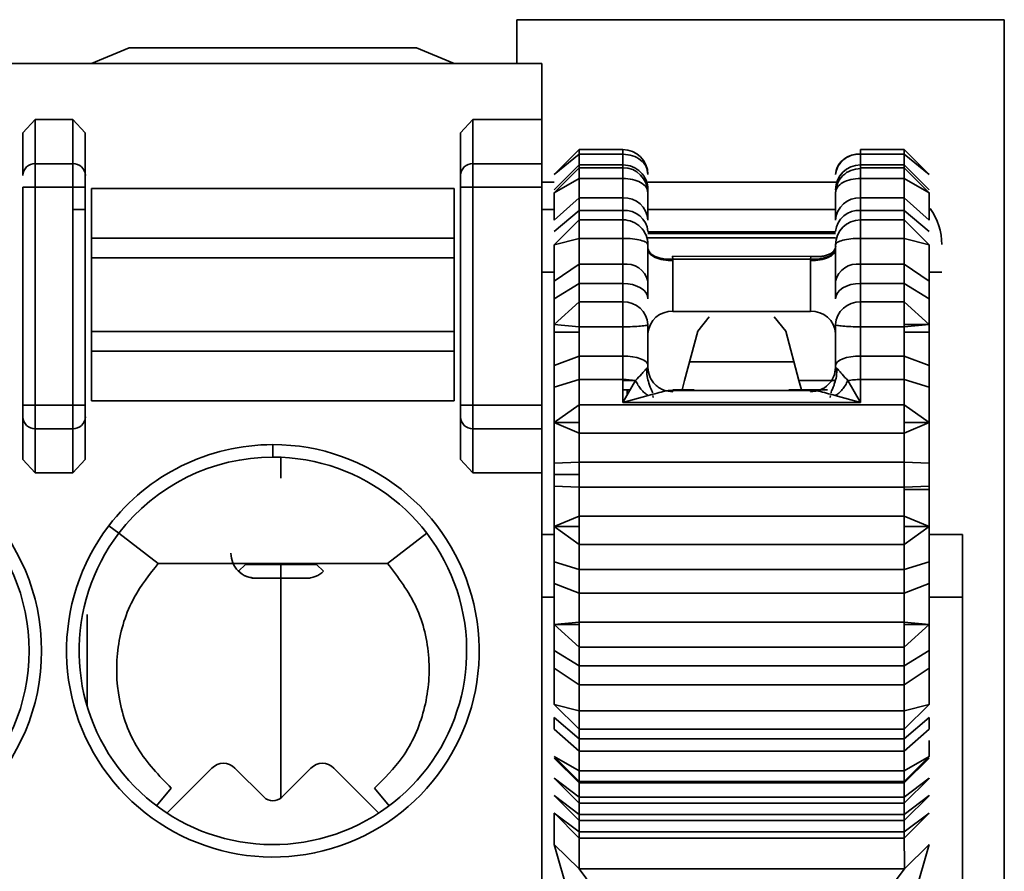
# Model space of a CAD drawing. Header units: millimetres. Extents: x 0 to 420, y 0 to 297.
# Tile 37 of 110: x 160.44 to 164.38, y 229.67 to 233.08. Entities that reach past the tile are written whole.
import ezdxf

# ---------------------------------------------------------------- set-up
doc = ezdxf.new("R2010")
doc.units = ezdxf.units.MM

msp = doc.modelspace()

# ---------------------------------------------------------------- linework, layer by layer
at = {"color": 7, "linetype": 'Continuous', "lineweight": 35}
for p, q in [((164.3786, 233.0764), (162.4286, 233.0764)), ((162.4286, 233.0764), (162.4286, 232.9014)), ((164.3786, 226.6264), (164.3786, 233.0764)), ((160.7286, 232.9014), (160.8786, 232.9639)), ((160.8786, 232.9639), (162.0286, 232.9639)), ((162.0286, 232.9639), (162.1786, 232.9014)), ((143.0714, 232.9014), (162.5286, 232.9014)), ((162.5286, 232.9014), (162.5286, 232.6766)), ((160.4536, 232.6233), (160.5036, 232.6766)), ((160.5036, 232.6766), (160.6536, 232.6766)), ((160.5036, 232.6766), (160.5036, 232.5003)), ((160.6536, 232.5003), (160.6536, 232.6766)), ((160.6536, 232.6766), (160.7036, 232.6233)), ((162.2036, 232.6233), (162.2536, 232.6766)), ((162.2536, 232.6766), (162.2536, 232.5003)), ((162.2536, 232.6766), (162.5286, 232.6766)), ((162.5286, 232.6766), (162.5286, 232.5003)), ((160.4536, 232.6233), (160.4536, 232.4533)), ((160.7036, 232.4533), (160.7036, 232.6233)), ((162.2036, 232.6233), (162.2036, 232.4533)), ((162.6786, 232.5566), (162.5786, 232.4566)), ((162.8536, 232.5566), (162.6786, 232.5566)), ((162.6786, 232.5385), (162.6786, 232.5566)), ((163.9786, 232.5566), (163.8036, 232.5566)), ((164.0786, 232.4566), (163.9786, 232.5566)), ((163.9786, 232.5566), (163.9786, 232.5385)), ((162.5786, 232.4566), (162.6786, 232.5385)), ((162.6786, 232.5385), (162.8536, 232.5385)), ((162.6786, 232.5385), (162.6786, 232.4953)), ((162.8536, 232.5385), (162.8536, 232.4953)), ((163.8036, 232.4953), (163.8036, 232.5385)), ((163.8036, 232.5385), (163.9786, 232.5385)), ((163.9786, 232.4953), (163.9786, 232.5385)), ((163.9786, 232.5385), (164.0786, 232.4566)), ((160.5036, 232.5003), (160.5036, 232.4063)), ((160.5036, 232.5003), (160.6536, 232.5003)), ((160.6536, 232.4063), (160.6536, 232.5003)), ((162.2536, 232.5003), (162.2536, 232.4063)), ((162.5286, 232.5003), (162.2536, 232.5003)), ((162.5286, 232.5003), (162.5286, 232.4063)), ((162.6786, 232.4953), (162.5786, 232.3962)), ((162.6786, 232.4842), (162.5786, 232.3842)), ((162.6786, 232.4842), (162.6786, 232.4953)), ((162.8536, 232.4953), (162.6786, 232.4953)), ((162.8536, 232.4842), (162.6786, 232.4842)), ((162.6786, 232.4415), (162.6786, 232.4842)), ((163.9786, 232.4953), (163.8036, 232.4953)), ((163.9786, 232.4842), (163.8036, 232.4842)), ((163.9786, 232.4953), (163.9786, 232.4842)), ((164.0786, 232.3962), (163.9786, 232.4953)), ((164.0786, 232.3842), (163.9786, 232.4842)), ((163.9786, 232.4842), (163.9786, 232.4415)), ((162.5786, 232.3842), (162.6786, 232.4415)), ((162.6786, 232.4415), (162.8536, 232.4415)), ((162.6786, 232.4415), (162.6786, 232.3633)), ((162.8536, 232.4415), (162.8536, 232.3633)), ((163.8036, 232.3633), (163.8036, 232.4415)), ((163.8036, 232.4415), (163.9786, 232.4415)), ((163.9786, 232.3633), (163.9786, 232.4415)), ((163.9786, 232.4415), (164.0786, 232.3842)), ((160.4536, 232.4063), (160.5036, 232.4063)), ((160.4536, 232.4063), (160.4536, 231.5341)), ((160.5036, 231.5341), (160.5036, 232.4063)), ((160.5036, 232.4063), (160.6536, 232.4063)), ((160.6536, 232.4063), (160.7036, 232.4063)), ((160.6536, 232.4063), (160.6536, 231.5341)), ((160.7036, 231.5341), (160.7036, 232.4063)), ((160.7286, 232.2029), (160.7286, 232.4014)), ((160.7286, 232.4014), (162.1786, 232.4014)), ((162.1786, 232.2029), (162.1786, 232.4014)), ((162.2536, 232.4063), (162.2036, 232.4063)), ((162.2036, 232.4063), (162.2036, 231.5341)), ((162.5286, 232.4063), (162.2536, 232.4063)), ((162.2536, 232.4063), (162.2536, 231.5341)), ((162.5786, 232.4264), (162.5286, 232.4264)), ((162.5286, 232.4063), (162.5286, 231.5341)), ((163.7082, 232.4264), (162.9536, 232.4264)), ((162.6786, 232.3633), (162.5786, 232.2748)), ((162.6786, 232.3132), (162.6786, 232.3633)), ((162.8536, 232.3633), (162.6786, 232.3633)), ((162.8536, 232.3132), (162.8536, 232.3633)), ((163.8036, 232.3633), (163.8036, 232.3132)), ((163.9786, 232.3633), (163.8036, 232.3633)), ((163.9786, 232.3633), (163.9786, 232.3132)), ((164.0786, 232.2748), (163.9786, 232.3633)), ((160.6536, 232.3166), (160.7036, 232.3166)), ((162.5286, 232.3166), (162.5786, 232.3166)), ((162.5786, 232.2287), (162.6786, 232.3132)), ((162.6786, 232.3132), (162.6786, 232.2755)), ((162.6786, 232.3132), (162.8536, 232.3132)), ((162.8536, 232.3132), (162.8536, 232.2755)), ((162.9536, 232.3166), (163.7036, 232.3166)), ((163.8036, 232.2755), (163.8036, 232.3132)), ((163.8036, 232.3132), (163.9786, 232.3132)), ((163.9786, 232.2755), (163.9786, 232.3132)), ((163.9786, 232.3132), (164.0786, 232.2287)), ((164.0786, 232.3166), (164.0856, 232.3166)), ((162.6786, 232.2755), (162.5786, 232.1759)), ((162.6786, 232.2016), (162.6786, 232.2755)), ((162.8536, 232.2755), (162.6786, 232.2755)), ((162.8536, 232.2016), (162.8536, 232.2755)), ((163.8036, 232.2755), (163.8036, 232.2016)), ((163.9786, 232.2755), (163.8036, 232.2755)), ((163.9786, 232.2755), (163.9786, 232.2016)), ((164.0786, 232.1759), (163.9786, 232.2755)), ((160.7286, 232.1241), (160.7286, 232.2029)), ((160.7286, 232.2029), (162.1786, 232.2029)), ((162.1786, 232.1241), (162.1786, 232.2029)), ((162.5786, 232.1759), (162.6786, 232.2016)), ((162.6786, 232.2016), (162.8536, 232.2016)), ((162.6786, 232.2016), (162.6786, 232.0978)), ((162.8536, 232.2016), (162.8536, 232.0978)), ((163.7036, 232.2273), (162.9536, 232.2273)), ((163.8036, 232.0978), (163.8036, 232.2016)), ((163.8036, 232.2016), (163.9786, 232.2016)), ((163.9786, 232.0978), (163.9786, 232.2016)), ((163.9786, 232.2016), (164.0786, 232.1759)), ((160.7286, 231.8287), (160.7286, 232.1241)), ((160.7286, 232.1241), (162.1786, 232.1241)), ((162.1786, 231.8287), (162.1786, 232.1241)), ((163.0521, 232.1297), (163.0533, 232.1182)), ((163.0521, 232.1297), (163.6052, 232.1294)), ((163.0533, 232.1182), (163.6036, 232.1182)), ((163.0533, 232.1182), (163.0536, 232.1119)), ((163.6036, 232.1182), (163.6052, 232.1294)), ((163.6036, 232.1118), (163.6036, 232.1182)), ((162.6786, 232.0978), (162.5786, 232.0305)), ((162.6786, 232.0211), (162.6786, 232.0978)), ((162.8536, 232.0978), (162.6786, 232.0978)), ((162.8536, 232.0211), (162.8536, 232.0978)), ((163.0536, 232.1119), (163.0536, 231.9096)), ((163.6036, 231.9096), (163.6036, 232.1118)), ((163.8036, 232.0978), (163.8036, 232.0211)), ((163.9786, 232.0978), (163.8036, 232.0978)), ((163.9786, 232.0978), (163.9786, 232.0211)), ((164.0786, 232.0305), (163.9786, 232.0978)), ((162.5786, 232.0305), (162.5786, 231.9599)), ((162.5786, 231.9599), (162.6786, 232.0211)), ((162.6786, 232.0211), (162.6786, 231.9473)), ((162.6786, 232.0211), (162.8536, 232.0211)), ((162.8536, 232.0211), (162.8536, 231.9473)), ((162.9536, 231.9599), (162.9536, 232.0305)), ((163.7036, 232.0305), (163.7036, 231.9599)), ((163.8036, 231.9473), (163.8036, 232.0211)), ((163.8036, 232.0211), (163.9786, 232.0211)), ((163.9786, 231.9473), (163.9786, 232.0211)), ((163.9786, 232.0211), (164.0786, 231.9599)), ((164.0786, 232.0305), (164.0786, 231.9599)), ((162.6786, 231.9473), (162.5786, 231.8566)), ((162.6786, 231.8478), (162.6786, 231.9473)), ((162.8536, 231.9473), (162.6786, 231.9473)), ((162.8536, 231.8478), (162.8536, 231.9473)), ((163.8036, 231.9473), (163.8036, 231.8478)), ((163.9786, 231.9473), (163.8036, 231.9473)), ((163.9786, 231.9473), (163.9786, 231.8566)), ((164.0786, 231.8566), (163.9786, 231.9473)), ((163.0536, 231.9096), (163.6036, 231.9096)), ((163.1984, 231.8878), (163.1528, 231.8298)), ((163.4589, 231.8878), (163.5045, 231.8298)), ((162.5786, 231.8257), (162.5786, 231.8566)), ((162.5786, 231.8566), (162.6786, 231.8478)), ((162.6786, 231.8478), (162.8536, 231.8478)), ((162.6786, 231.8257), (162.6786, 231.8478)), ((162.8536, 231.8478), (162.8536, 231.7308)), ((163.8036, 231.7308), (163.8036, 231.8478)), ((163.8036, 231.8478), (163.9786, 231.8478)), ((163.9786, 231.8478), (163.9786, 231.8566)), ((163.9786, 231.8566), (164.0786, 231.8566)), ((163.9786, 231.8478), (164.0786, 231.8566)), ((163.9786, 231.8478), (163.9786, 231.8257)), ((164.0786, 231.8566), (164.0786, 231.8257)), ((160.7286, 231.7498), (160.7286, 231.8287)), ((162.1786, 231.8287), (160.7286, 231.8287)), ((162.1786, 231.7498), (162.1786, 231.8287)), ((162.5786, 231.8257), (162.5786, 231.6929)), ((162.5786, 231.8257), (162.6786, 231.8257)), ((162.6786, 231.8257), (162.6786, 231.7308)), ((163.1528, 231.8298), (163.1001, 231.6331)), ((163.5045, 231.8298), (163.5572, 231.6331)), ((163.9786, 231.7308), (163.9786, 231.8257)), ((163.9786, 231.8257), (164.0786, 231.8257)), ((164.0786, 231.8257), (164.0786, 231.6929)), ((160.7286, 231.5514), (160.7286, 231.7498)), ((160.7286, 231.7498), (162.1786, 231.7498)), ((162.1786, 231.5514), (162.1786, 231.7498)), ((162.6786, 231.7308), (162.5786, 231.6929)), ((162.6786, 231.6368), (162.6786, 231.7308)), ((162.8536, 231.7308), (162.6786, 231.7308)), ((162.8536, 231.6368), (162.8536, 231.7308)), ((163.8036, 231.7308), (163.8036, 231.6368)), ((163.9786, 231.7308), (163.8036, 231.7308)), ((163.9786, 231.6368), (163.9786, 231.7308)), ((164.0786, 231.6929), (163.9786, 231.7308)), ((162.5786, 231.6929), (162.5786, 231.6063)), ((162.9536, 231.6929), (162.9536, 231.6845)), ((162.9536, 231.6845), (162.9536, 231.6656)), ((163.7036, 231.6929), (163.7036, 231.6845)), ((163.7036, 231.6656), (163.7036, 231.6845)), ((164.0786, 231.6929), (164.0786, 231.6063)), ((162.5786, 231.6063), (162.6786, 231.6368)), ((162.6786, 231.6368), (162.6786, 231.5358)), ((162.6786, 231.6368), (162.8536, 231.6368)), ((162.8536, 231.6368), (162.8536, 231.5444)), ((162.875, 231.5816), (162.9041, 231.6326)), ((163.1001, 231.6331), (163.0899, 231.5951)), ((163.5572, 231.6331), (163.5674, 231.5951)), ((163.7532, 231.6326), (163.8036, 231.5444)), ((163.8036, 231.5444), (163.8036, 231.6368)), ((163.8036, 231.6368), (163.9786, 231.6368)), ((163.9786, 231.6368), (163.9786, 231.5358)), ((163.9786, 231.6368), (164.0786, 231.6063)), ((162.8536, 231.5951), (162.8827, 231.5951)), ((162.8536, 231.5444), (162.875, 231.5816)), ((162.9546, 231.5726), (162.8536, 231.5444)), ((162.9745, 231.5652), (162.9733, 231.5733)), ((163.6154, 231.5933), (163.042, 231.5933)), ((163.0536, 231.5951), (163.1381, 231.5951)), ((163.0919, 231.6028), (163.0899, 231.5951)), ((163.5172, 231.5951), (163.6712, 231.5951)), ((163.684, 231.5733), (163.6828, 231.5652)), ((163.8036, 231.5444), (163.7027, 231.5726)), ((160.5036, 231.5341), (160.4536, 231.5341)), ((160.5036, 231.4401), (160.5036, 231.5341)), ((160.6536, 231.5341), (160.5036, 231.5341)), ((160.6536, 231.4401), (160.6536, 231.5341)), ((160.7036, 231.5341), (160.6536, 231.5341)), ((162.1786, 231.5514), (160.7286, 231.5514)), ((162.2536, 231.5341), (162.2036, 231.5341)), ((162.2536, 231.5341), (162.2536, 231.4401)), ((162.5286, 231.5341), (162.2536, 231.5341)), ((162.5286, 231.5341), (162.5286, 231.4401)), ((162.6786, 231.5358), (162.5786, 231.465)), ((163.9786, 231.5358), (162.6786, 231.5358)), ((162.6786, 231.465), (162.6786, 231.5358)), ((162.8536, 231.5444), (163.8036, 231.5444)), ((163.9786, 231.465), (163.9786, 231.5358)), ((164.0786, 231.465), (163.9786, 231.5358)), ((160.4536, 231.4871), (160.4536, 231.3171)), ((160.7036, 231.3171), (160.7036, 231.4871)), ((162.2036, 231.4871), (162.2036, 231.3171)), ((162.6786, 231.465), (162.5786, 231.465)), ((162.5786, 231.465), (162.6786, 231.4226)), ((162.6786, 231.4226), (162.6786, 231.465)), ((163.9786, 231.4226), (163.9786, 231.465)), ((164.0786, 231.465), (163.9786, 231.465)), ((163.9786, 231.4226), (164.0786, 231.465)), ((160.6536, 231.4401), (160.5036, 231.4401)), ((160.5036, 231.2639), (160.5036, 231.4401)), ((160.6536, 231.2639), (160.6536, 231.4401)), ((162.5286, 231.4401), (162.2536, 231.4401)), ((162.2536, 231.4401), (162.2536, 231.2639)), ((162.5286, 231.4401), (162.5286, 231.2639)), ((162.6786, 231.4226), (163.9786, 231.4226)), ((162.6786, 231.4226), (162.6786, 231.3067)), ((163.9786, 231.4226), (163.9786, 231.3067)), ((161.4536, 231.3264), (161.4536, 231.3764)), ((160.5036, 231.2639), (160.4536, 231.3171)), ((160.7036, 231.3171), (160.6536, 231.2639)), ((161.486, 231.3257), (161.486, 231.2416)), ((162.2536, 231.2639), (162.2036, 231.3171)), ((162.6786, 231.3067), (162.5785, 231.3027)), ((162.5785, 231.3027), (162.5786, 231.2566)), ((162.5786, 231.3027), (162.5786, 231.3167)), ((163.9786, 231.3067), (162.6786, 231.3067)), ((162.6786, 231.2566), (162.6786, 231.3067)), ((164.0786, 231.3027), (163.9786, 231.3067)), ((163.9786, 231.2066), (163.9786, 231.3067)), ((164.0786, 231.3167), (164.0786, 231.3027)), ((164.0786, 231.3027), (164.0786, 231.2566)), ((160.6536, 231.2639), (160.5036, 231.2639)), ((162.5286, 231.2639), (162.2536, 231.2639)), ((162.5286, 231.2639), (162.5286, 228.0388)), ((162.6786, 231.2566), (162.5786, 231.2566)), ((162.5786, 231.2566), (162.5786, 231.2106)), ((162.6786, 231.2066), (162.6786, 231.2566)), ((164.0786, 231.2566), (164.0786, 231.2106)), ((162.5786, 231.1965), (162.5786, 231.2106)), ((162.5786, 231.2106), (162.6786, 231.2066)), ((163.9786, 231.2066), (164.0786, 231.2106)), ((164.0786, 231.2106), (164.0786, 231.1965)), ((162.6786, 231.2066), (162.6786, 231.0906)), ((162.6786, 231.2066), (163.9786, 231.2066)), ((163.9786, 231.1965), (163.9786, 231.2066)), ((163.9786, 231.1965), (163.9786, 231.0906)), ((163.9786, 231.1965), (164.0786, 231.1965)), ((162.6786, 231.0906), (162.5786, 231.0482)), ((163.9786, 231.0906), (162.6786, 231.0906)), ((162.6786, 231.0482), (162.6786, 231.0906)), ((163.9786, 231.0482), (163.9786, 231.0906)), ((164.0786, 231.0482), (163.9786, 231.0906)), ((160.798, 231.0521), (160.8377, 231.0218)), ((160.9954, 230.9014), (160.8378, 231.0218)), ((162.0695, 231.0218), (161.9119, 230.9014)), ((162.5286, 231.0166), (162.5786, 231.0166)), ((162.6786, 231.0482), (162.5786, 231.0482)), ((162.5786, 231.0482), (162.6786, 230.9774)), ((162.6786, 230.9774), (162.6786, 231.0482)), ((163.9786, 230.9774), (163.9786, 231.0482)), ((164.0786, 231.0482), (163.9786, 231.0482)), ((163.9786, 230.9774), (164.0786, 231.0482)), ((164.0786, 231.0166), (164.2111, 231.0166)), ((164.2111, 230.7666), (164.2111, 231.0166)), ((162.6786, 230.9774), (163.9786, 230.9774)), ((162.6786, 230.9774), (162.6786, 230.8765)), ((163.9786, 230.9774), (163.9786, 230.8765)), ((160.9954, 230.9014), (161.9119, 230.9014)), ((161.3166, 230.8696), (161.3438, 230.8967)), ((161.3438, 230.8967), (161.486, 230.8967)), ((161.486, 230.9014), (161.486, 230.8967)), ((161.486, 230.8967), (161.486, 230.8416)), ((161.486, 230.8967), (161.6283, 230.8967)), ((161.6283, 230.8967), (161.6555, 230.8696)), ((162.6786, 230.8765), (162.5786, 230.9069)), ((162.5786, 230.9069), (162.5786, 230.8203)), ((164.0786, 230.9069), (163.9786, 230.8765)), ((164.0786, 230.9069), (164.0786, 230.8203)), ((163.9786, 230.8765), (162.6786, 230.8765)), ((162.6786, 230.7824), (162.6786, 230.8765)), ((163.9786, 230.7824), (163.9786, 230.8765)), ((161.3861, 230.8416), (161.486, 230.8416)), ((161.486, 230.8416), (161.486, 229.9635)), ((161.486, 230.8416), (161.5861, 230.8416)), ((162.5786, 230.8203), (162.6786, 230.7824)), ((162.5786, 230.8203), (162.5786, 230.6875)), ((163.9786, 230.7824), (164.0786, 230.8203)), ((164.0786, 230.8203), (164.0786, 230.6875)), ((162.6786, 230.7824), (163.9786, 230.7824)), ((162.6786, 230.7824), (162.6786, 230.6655)), ((163.9786, 230.7824), (163.9786, 230.6655)), ((164.2111, 230.7666), (164.2111, 226.9166)), ((160.7111, 230.6968), (160.7111, 230.3296)), ((162.5786, 230.6566), (162.5786, 230.6875)), ((162.6786, 230.6655), (162.5786, 230.6566)), ((163.9786, 230.6655), (162.6786, 230.6655)), ((162.6786, 230.6655), (162.6786, 230.6566)), ((164.0786, 230.6566), (163.9786, 230.6655)), ((163.9786, 230.6655), (163.9786, 230.6566)), ((164.0786, 230.6875), (164.0786, 230.6566)), ((162.5786, 230.6566), (162.6786, 230.5659)), ((162.6786, 230.6566), (162.5786, 230.6566)), ((162.6786, 230.5659), (162.6786, 230.6566)), ((163.9786, 230.5659), (163.9786, 230.6566)), ((163.9786, 230.5659), (164.0786, 230.6566)), ((164.0786, 230.6566), (163.9786, 230.6566)), ((162.5786, 230.5533), (162.5786, 230.4827)), ((162.6786, 230.4921), (162.5786, 230.5533)), ((162.6786, 230.5659), (163.9786, 230.5659)), ((162.6786, 230.5659), (162.6786, 230.4921)), ((163.9786, 230.5659), (163.9786, 230.4921)), ((164.0786, 230.5533), (163.9786, 230.4921)), ((164.0786, 230.5533), (164.0786, 230.4827)), ((162.5786, 230.4827), (162.6786, 230.4154)), ((163.9786, 230.4921), (162.6786, 230.4921)), ((162.6786, 230.4154), (162.6786, 230.4921)), ((163.9786, 230.4154), (163.9786, 230.4921)), ((163.9786, 230.4154), (164.0786, 230.4827)), ((162.6786, 230.4154), (163.9786, 230.4154)), ((162.6786, 230.4154), (162.6786, 230.3116)), ((163.9786, 230.4154), (163.9786, 230.3116)), ((162.6786, 230.3116), (162.5786, 230.3374)), ((162.5786, 230.3374), (162.6786, 230.2377)), ((163.9786, 230.3116), (162.6786, 230.3116)), ((162.6786, 230.2377), (162.6786, 230.3116)), ((164.0786, 230.3374), (163.9786, 230.3116)), ((163.9786, 230.2377), (164.0786, 230.3374)), ((163.9786, 230.2377), (163.9786, 230.3116)), ((162.5786, 230.2845), (162.5786, 230.2385)), ((162.6786, 230.2), (162.5786, 230.2845)), ((164.0786, 230.2845), (163.9786, 230.2)), ((164.0786, 230.2845), (164.0786, 230.2385)), ((162.5786, 230.2385), (162.6786, 230.1499)), ((162.6786, 230.2377), (163.9786, 230.2377)), ((162.6786, 230.2377), (162.6786, 230.2)), ((163.9786, 230.1499), (164.0786, 230.2385)), ((163.9786, 230.2377), (163.9786, 230.2)), ((163.9786, 230.2), (162.6786, 230.2)), ((162.6786, 230.1499), (162.6786, 230.2)), ((163.9786, 230.1499), (163.9786, 230.2)), ((162.6786, 230.1499), (163.9786, 230.1499)), ((162.6786, 230.1499), (162.6786, 230.0717)), ((163.9786, 230.1499), (163.9786, 230.0717)), ((162.5786, 230.129), (162.6786, 230.029)), ((162.6786, 230.0717), (162.5786, 230.129)), ((162.5786, 230.1221), (162.6786, 230.0236)), ((163.9786, 230.029), (164.0786, 230.129)), ((164.0786, 230.129), (163.9786, 230.0717)), ((163.9786, 230.0236), (164.0786, 230.1221)), ((161.0297, 229.9026), (161.2095, 230.0824)), ((161.3021, 230.0824), (161.4183, 229.9662)), ((161.489, 229.9662), (161.6052, 230.0824)), ((161.6978, 230.0824), (161.8776, 229.9026)), ((163.9786, 230.0717), (162.6786, 230.0717)), ((162.6786, 230.029), (162.6786, 230.0717)), ((163.9786, 230.029), (163.9786, 230.0717)), ((162.6786, 229.9661), (162.5786, 230.0416)), ((162.5786, 230.0416), (162.5793, 230.041)), ((162.5793, 230.0409), (162.6786, 229.9416)), ((162.6786, 230.029), (163.9786, 230.029)), ((162.6786, 230.0236), (162.6786, 230.029)), ((164.0786, 230.0416), (163.9786, 229.9661)), ((163.9786, 229.9416), (164.078, 230.0409)), ((163.9786, 230.0236), (163.9786, 230.029)), ((164.078, 230.041), (164.0786, 230.0416)), ((161.0475, 230.0014), (160.988, 229.9319)), ((161.8598, 230.0014), (161.9193, 229.9319)), ((162.6786, 230.0236), (163.9786, 230.0236)), ((162.6786, 230.0236), (162.6786, 229.9661)), ((163.9786, 230.0236), (163.9786, 229.9661)), ((162.6786, 229.8966), (162.5786, 229.9721)), ((162.5786, 229.9721), (162.5793, 229.9715)), ((162.5793, 229.9714), (162.6786, 229.8721)), ((163.9786, 229.9661), (162.6786, 229.9661)), ((162.6786, 229.9416), (162.6786, 229.9661)), ((164.0786, 229.9721), (163.9786, 229.8966)), ((163.9786, 229.8721), (164.078, 229.9714)), ((163.9786, 229.9416), (163.9786, 229.9661)), ((164.078, 229.9715), (164.0786, 229.9721)), ((162.6786, 229.9416), (163.9786, 229.9416)), ((162.6786, 229.9416), (162.6786, 229.8966)), ((163.9786, 229.9416), (163.9786, 229.8966)), ((162.6786, 229.8272), (162.5786, 229.9027)), ((162.5786, 229.9027), (162.5793, 229.9021)), ((162.5786, 229.9022), (162.5786, 229.7768)), ((162.5793, 229.902), (162.6786, 229.8027)), ((163.9786, 229.8966), (162.6786, 229.8966)), ((162.6786, 229.8721), (162.6786, 229.8966)), ((162.6786, 229.8721), (163.9786, 229.8721)), ((162.6786, 229.8721), (162.6786, 229.8272)), ((164.0786, 229.9027), (163.9786, 229.8272)), ((163.9786, 229.8027), (164.078, 229.902)), ((163.9786, 229.8721), (163.9786, 229.8966)), ((163.9786, 229.8721), (163.9786, 229.8272)), ((164.078, 229.9021), (164.0786, 229.9027)), ((162.6786, 229.8221), (162.6785, 229.6787)), ((163.9786, 229.8272), (162.6786, 229.8272)), ((162.6786, 229.8027), (162.6786, 229.8272)), ((162.6786, 229.8027), (163.9786, 229.8027)), ((163.9786, 229.8027), (163.9786, 229.8272)), ((163.979, 229.6787), (163.9786, 229.8221)), ((162.5786, 229.7768), (162.6785, 229.6789)), ((162.5786, 229.7768), (162.7036, 229.3427)), ((164.0786, 229.7768), (163.9536, 229.3427)), ((164.0787, 229.7768), (163.9792, 229.6792)), ((163.979, 229.6794), (162.6785, 229.6794)), ((162.6785, 229.6794), (162.76, 229.5704)), ((163.9792, 229.6792), (163.8973, 229.5704))]:
    msp.add_line(p, q, dxfattribs=at)
at = {"color": 8, "linetype": 'Continuous', "lineweight": 35}
for p, q in [((162.8536, 232.5385), (162.8536, 232.5566)), ((163.8036, 232.5566), (163.8036, 232.5385)), ((162.8536, 232.4842), (162.8536, 232.4953)), ((162.8536, 232.4415), (162.8536, 232.4842)), ((163.8036, 232.4953), (163.8036, 232.4842)), ((163.8036, 232.4842), (163.8036, 232.4415)), ((162.9536, 232.2206), (163.7036, 232.2206)), ((163.7036, 232.2042), (162.9536, 232.2042)), ((162.9604, 232.1452), (162.9591, 232.1452)), ((163.6968, 232.1452), (163.6906, 232.1452)), ((162.5286, 232.0666), (162.5786, 232.0666)), ((164.0786, 232.0666), (164.1286, 232.0666)), ((163.1199, 231.7071), (163.5374, 231.7071)), ((162.901, 231.6331), (162.8536, 231.6331)), ((163.5572, 231.6331), (163.7029, 231.6331)), ((162.8702, 231.5732), (162.8702, 231.5951)), ((162.5286, 230.7666), (162.5786, 230.7666)), ((164.0786, 230.7666), (164.2111, 230.7666))]:
    msp.add_line(p, q, dxfattribs=at)
at = {"color": 7, "linetype": 'Continuous', "lineweight": 35, "flags": 128}
for points in [[(162.9536, 231.9599), (162.9517, 231.9719), (162.946, 231.9833), (162.9368, 231.9939), (162.9244, 232.0032), (162.9092, 232.0108), (162.8919, 232.0164), (162.8732, 232.0199), (162.8536, 232.0211)], [(163.8036, 232.0211), (163.7841, 232.0199), (163.7654, 232.0164), (163.7481, 232.0108), (163.7329, 232.0032), (163.7205, 231.9939), (163.7113, 231.9833), (163.7056, 231.9719), (163.7036, 231.9599)], [(162.9536, 231.6929), (162.9517, 231.7003), (162.946, 231.7074), (162.9368, 231.714), (162.9244, 231.7197), (162.9092, 231.7244), (162.8919, 231.728), (162.8732, 231.7301), (162.8536, 231.7308)], [(163.8036, 231.7308), (163.7841, 231.7301), (163.7654, 231.728), (163.7481, 231.7244), (163.7329, 231.7197), (163.7205, 231.714), (163.7113, 231.7074), (163.7056, 231.7003), (163.7036, 231.6929)]]:
    msp.add_lwpolyline(points, dxfattribs=at)
at = {"color": 7, "linetype": 'Continuous', "lineweight": 35}
for centre, radius, start, end in [((162.8536, 232.4566), 0.1, 0.4881, 90), ((163.7954, 232.4465), 0.0923, 84.8712, 173.7252), ((160.5022, 232.4518), 0.0486, 88.2751, 178.1619), ((160.6551, 232.4518), 0.0486, 1.8363, 91.7267), ((162.2522, 232.4518), 0.0486, 88.2751, 178.1619), ((162.8541, 232.3958), 0.0996, 0.2601, 90.2603), ((162.8536, 232.3842), 0.1, 0.1897, 90), ((163.8032, 232.3958), 0.0996, 89.743, 179.7365), ((162.8591, 232.2687), 0.0948, 3.6905, 93.2698), ((163.7982, 232.2687), 0.0948, 86.7336, 176.306), ((162.8608, 232.2203), 0.0932, 5.1938, 94.3911), ((163.7965, 232.2203), 0.0933, 85.6124, 174.8027), ((163.8786, 232.1764), 0.25, 0, 35.3406), ((162.8538, 232.1757), 0.0998, 0.1052, 90.1081), ((163.8035, 232.1757), 0.0998, 89.8953, 179.8914), ((162.8673, 232.0102), 0.0887, 13.2486, 98.8751), ((163.79, 232.0102), 0.0887, 81.1285, 166.7478), ((162.8581, 231.8517), 0.0957, 2.9332, 92.6631), ((163.7992, 231.8517), 0.0957, 87.3404, 177.0634), ((163.0484, 231.8148), 0.095, 86.8439, 176.4519), ((163.6089, 231.8148), 0.095, 3.5479, 93.1563), ((162.8549, 231.3437), 0.293, 80.3328, 90.2484), ((160.5022, 231.4887), 0.0486, 181.8386, 271.7238), ((160.6551, 231.4887), 0.0486, 268.2744, 358.1632), ((162.2522, 231.4887), 0.0486, 181.8386, 271.7238), ((159.7036, 230.5514), 0.825, 270, 90), ((161.4536, 230.5514), 0.825, 142.6288, 90), ((161.4536, 230.5514), 0.825, 90, 142.6288), ((159.7036, 230.5514), 0.775, 270, 90), ((161.4536, 230.5514), 0.775, 142.6288, 90), ((161.4536, 230.5514), 0.775, 90, 142.6288), ((161.2558, 230.036), 0.0655, 45, 135), ((161.6515, 230.036), 0.0655, 45, 135), ((161.4536, 230.0016), 0.05, 225, 315.0001)]:
    msp.add_arc(centre, radius, start, end, dxfattribs=at)
for points, knots in [([(162.9536, 232.4566), (162.9521, 232.4673), (162.9491, 232.4888), (162.926, 232.5158), (162.893, 232.5348), (162.8667, 232.5372), (162.8536, 232.5385)], [0, 0, 0, 0, 0.2499936, 0.4999904, 0.7499937, 1, 1, 1, 1]), ([(163.7036, 232.4566), (163.7051, 232.4674), (163.7082, 232.489), (163.7313, 232.5162), (163.7643, 232.5352), (163.7905, 232.5377), (163.8036, 232.5389)], [0, 0, 0, 0, 0.250001, 0.500004, 0.74999, 1, 1, 1, 1]), ([(163.7036, 232.3842), (163.7051, 232.3969), (163.7082, 232.4222), (163.7313, 232.4541), (163.7643, 232.4765), (163.7905, 232.4794), (163.8036, 232.4808)], [0, 0, 0, 0, 0.250004, 0.500004, 0.749991, 1, 1, 1, 1]), ([(160.7036, 232.4063), (160.7036, 232.4114), (160.7036, 232.4216), (160.7036, 232.4353), (160.7036, 232.4469), (160.7036, 232.4512), (160.7036, 232.4533)], [0, 0, 0, 0, 0.24821, 0.499724, 0.748432, 1, 1, 1, 1]), ([(162.2036, 232.4533), (162.2036, 232.4512), (162.2036, 232.4469), (162.2036, 232.4354), (162.2036, 232.4217), (162.2036, 232.4115), (162.2036, 232.4063)], [0, 0, 0, 0, 0.248589, 0.499995, 0.748809, 1, 1, 1, 1]), ([(162.9536, 232.3842), (162.9521, 232.3917), (162.9491, 232.4068), (162.926, 232.4257), (162.893, 232.4389), (162.8667, 232.4406), (162.8536, 232.4415)], [0, 0, 0, 0, 0.249995, 0.499994, 0.749994, 1, 1, 1, 1]), ([(163.8036, 232.4415), (163.7905, 232.4406), (163.7643, 232.4389), (163.7313, 232.4257), (163.7082, 232.4068), (163.7051, 232.3917), (163.7036, 232.3842)], [0, 0, 0, 0, 0.250009, 0.499994, 0.749997, 1, 1, 1, 1]), ([(162.5786, 232.3842), (162.5786, 232.3623), (162.5786, 232.3183), (162.5786, 232.2893), (162.5786, 232.2748)], [0, 0, 0, 0, 0.500001, 1, 1, 1, 1]), ([(162.9536, 232.2748), (162.9536, 232.2892), (162.9536, 232.3182), (162.9536, 232.3622), (162.9536, 232.3842)], [0, 0, 0, 0, 0.500001, 1, 1, 1, 1]), ([(163.7036, 232.3842), (163.7036, 232.3622), (163.7036, 232.3182), (163.7036, 232.2892), (163.7036, 232.2748)], [0, 0, 0, 0, 0.499998, 1, 1, 1, 1]), ([(164.0786, 232.3842), (164.0786, 232.3623), (164.0786, 232.3183), (164.0786, 232.2893), (164.0786, 232.2748)], [0, 0, 0, 0, 0.500001, 1, 1, 1, 1]), ([(162.9536, 232.1759), (162.9521, 232.1792), (162.9491, 232.186), (162.926, 232.1945), (162.893, 232.2005), (162.8667, 232.2012), (162.8536, 232.2016)], [0, 0, 0, 0, 0.249999, 0.499992, 0.749994, 1, 1, 1, 1]), ([(163.8036, 232.2016), (163.7905, 232.2012), (163.7643, 232.2005), (163.7313, 232.1945), (163.7082, 232.186), (163.7051, 232.1792), (163.7036, 232.1759)], [0, 0, 0, 0, 0.25001, 0.499996, 0.749993, 1, 1, 1, 1]), ([(162.5786, 232.1759), (162.5786, 232.1493), (162.5786, 232.0961), (162.5786, 232.0524), (162.5786, 232.0305)], [0, 0, 0, 0, 0.500001, 1, 1, 1, 1]), ([(163.0533, 232.1182), (163.0407, 232.1182), (163.0214, 232.1182), (162.9982, 232.1233), (162.9822, 232.1289), (162.9693, 232.1363), (162.9569, 232.1473), (162.9548, 232.1569), (162.9535, 232.1631)], [0, 0, 0, 0, 0.239461, 0.368371, 0.499999, 0.631646, 0.760544, 1, 1, 1, 1]), ([(162.9536, 232.0305), (162.9536, 232.0523), (162.9536, 232.0959), (162.9536, 232.1492), (162.9536, 232.1759)], [0, 0, 0, 0, 0.5, 1, 1, 1, 1]), ([(162.9536, 232.1579), (162.9551, 232.1519), (162.9582, 232.1398), (162.9813, 232.1246), (163.0143, 232.114), (163.0405, 232.1126), (163.0536, 232.1119)], [0, 0, 0, 0, 0.250001, 0.500003, 0.750011, 1, 1, 1, 1]), ([(163.7038, 232.1632), (163.7025, 232.157), (163.7004, 232.1473), (163.6879, 232.1363), (163.675, 232.1289), (163.6589, 232.1232), (163.6356, 232.1182), (163.6162, 232.1182), (163.6036, 232.1182)], [0, 0, 0, 0, 0.239514, 0.368469, 0.500152, 0.631797, 0.760693, 1, 1, 1, 1]), ([(163.7036, 232.1578), (163.7021, 232.1517), (163.6991, 232.1397), (163.676, 232.1245), (163.643, 232.1139), (163.6167, 232.1125), (163.6036, 232.1118)], [0, 0, 0, 0, 0.249997, 0.499996, 0.750006, 1, 1, 1, 1]), ([(163.7044, 232.1689), (163.7031, 232.1627), (163.7011, 232.1532), (163.6887, 232.1429), (163.6759, 232.1362), (163.66, 232.1315), (163.6369, 232.1277), (163.6177, 232.1288), (163.6052, 232.1294)], [0, 0, 0, 0, 0.239481, 0.368393, 0.500038, 0.631675, 0.760577, 1, 1, 1, 1]), ([(163.7036, 232.1759), (163.7036, 232.1492), (163.7036, 232.0959), (163.7036, 232.0523), (163.7036, 232.0305)], [0, 0, 0, 0, 0.5, 1, 1, 1, 1]), ([(164.0786, 232.1759), (164.0786, 232.1493), (164.0786, 232.0961), (164.0786, 232.0524), (164.0786, 232.0305)], [0, 0, 0, 0, 0.4999998, 1, 1, 1, 1]), ([(162.5786, 231.9599), (162.5786, 231.9388), (162.5786, 231.8966), (162.5786, 231.87), (162.5786, 231.8566)], [0, 0, 0, 0, 0.500003, 1, 1, 1, 1]), ([(164.0786, 231.9599), (164.0786, 231.9388), (164.0786, 231.8966), (164.0786, 231.87), (164.0786, 231.8566)], [0, 0, 0, 0, 0.5000016, 1, 1, 1, 1]), ([(162.9536, 231.8566), (162.9521, 231.8555), (162.9491, 231.8531), (162.926, 231.8502), (162.893, 231.8482), (162.8667, 231.8479), (162.8536, 231.8478)], [0, 0, 0, 0, 0.249997, 0.499991, 0.749995, 1, 1, 1, 1]), ([(162.9536, 231.6929), (162.9536, 231.7194), (162.9536, 231.7725), (162.9536, 231.8286), (162.9536, 231.8566)], [0, 0, 0, 0, 0.5, 1, 1, 1, 1]), ([(163.7036, 231.8566), (163.7036, 231.8286), (163.7036, 231.7725), (163.7036, 231.7194), (163.7036, 231.6929)], [0, 0, 0, 0, 0.5, 1, 1, 1, 1]), ([(163.8036, 231.8478), (163.7905, 231.8479), (163.7643, 231.8482), (163.7313, 231.8502), (163.7082, 231.8531), (163.7051, 231.8555), (163.7036, 231.8566)], [0, 0, 0, 0, 0.250009, 0.499996, 0.749995, 1, 1, 1, 1]), ([(162.9041, 231.6326), (162.9123, 231.6414), (162.9252, 231.6554), (162.9401, 231.6729), (162.9511, 231.6842), (162.9529, 231.6844), (162.9536, 231.6845)], [0, 0, 0, 0, 0.326698, 0.514474, 0.785441, 1, 1, 1, 1]), ([(162.9575, 231.622), (162.9544, 231.6311), (162.9478, 231.6508), (162.9488, 231.6724), (162.9493, 231.6841)], [0, 0, 0, 0, 0.455446, 1, 1, 1, 1]), ([(162.9536, 231.6845), (162.955, 231.6723), (162.957, 231.6537), (162.9695, 231.6312), (162.9824, 231.6158), (162.9984, 231.6033), (163.0217, 231.5913), (163.0411, 231.5893), (163.0536, 231.588)], [0, 0, 0, 0, 0.239456, 0.368361, 0.499993, 0.631651, 0.760558, 1, 1, 1, 1]), ([(163.6036, 231.588), (163.6167, 231.5895), (163.643, 231.5924), (163.676, 231.6147), (163.6991, 231.6465), (163.7021, 231.6718), (163.7036, 231.6845)], [0, 0, 0, 0, 0.249989, 0.499996, 0.749998, 1, 1, 1, 1]), ([(163.708, 231.6841), (163.7085, 231.6724), (163.7095, 231.6509), (163.7029, 231.6311), (163.6998, 231.622)], [0, 0, 0, 0, 0.544376, 1, 1, 1, 1]), ([(163.7036, 231.6845), (163.7044, 231.6844), (163.7063, 231.6843), (163.7174, 231.6726), (163.7325, 231.6549), (163.7452, 231.6413), (163.7532, 231.6326)], [0, 0, 0, 0, 0.214469, 0.495922, 0.680558, 1, 1, 1, 1]), ([(162.5786, 231.6063), (162.5786, 231.5802), (162.5786, 231.5279), (162.5786, 231.486), (162.5786, 231.465)], [0, 0, 0, 0, 0.499999, 1, 1, 1, 1]), ([(162.9041, 231.6326), (162.9072, 231.6266), (162.9135, 231.6141), (162.9257, 231.5974), (162.9396, 231.5826), (162.9496, 231.576), (162.9546, 231.5726)], [0, 0, 0, 0, 0.2326244, 0.4801965, 0.7380259, 1, 1, 1, 1]), ([(162.9717, 231.5835), (162.9717, 231.5843), (162.9708, 231.5913), (162.9619, 231.6047), (162.9581, 231.6196), (162.9575, 231.622)], [0, 0, 0, 0, 0.092654, 0.849932, 1, 1, 1, 1]), ([(163.6998, 231.622), (163.6992, 231.6196), (163.6954, 231.6047), (163.6865, 231.5913), (163.6857, 231.5843), (163.6856, 231.5835)], [0, 0, 0, 0, 0.1497, 0.907111, 1, 1, 1, 1]), ([(163.7532, 231.6326), (163.7499, 231.6262), (163.7433, 231.6133), (163.7307, 231.5964), (163.717, 231.5821), (163.7074, 231.5758), (163.7027, 231.5726)], [0, 0, 0, 0, 0.247004, 0.499991, 0.753014, 1, 1, 1, 1]), ([(163.8036, 231.6368), (163.7948, 231.6366), (163.777, 231.6362), (163.7611, 231.6338), (163.7532, 231.6326)], [0, 0, 0, 0, 0.5000197, 1, 1, 1, 1]), ([(164.0786, 231.6063), (164.0786, 231.5802), (164.0786, 231.5279), (164.0786, 231.486), (164.0786, 231.465)], [0, 0, 0, 0, 0.500001, 1, 1, 1, 1]), ([(163.0536, 231.588), (163.0528, 231.5895), (163.0512, 231.5923), (163.042, 231.5941), (163.0142, 231.5895), (162.9785, 231.5794), (162.9546, 231.5726)], [0, 0, 0, 0, 0.118984, 0.237791, 0.488268, 1, 1, 1, 1]), ([(163.7027, 231.5726), (163.6788, 231.5794), (163.6431, 231.5895), (163.6153, 231.5941), (163.6062, 231.5923), (163.6045, 231.5895), (163.6036, 231.588)], [0, 0, 0, 0, 0.511773, 0.761941, 0.880834, 1, 1, 1, 1]), ([(160.4536, 231.5341), (160.4536, 231.529), (160.4536, 231.5188), (160.4536, 231.5051), (160.4536, 231.4935), (160.4536, 231.4893), (160.4536, 231.4871)], [0, 0, 0, 0, 0.2485926, 0.4999984, 0.7488151, 1, 1, 1, 1]), ([(160.7036, 231.4871), (160.7036, 231.4893), (160.7036, 231.4936), (160.7036, 231.505), (160.7036, 231.5187), (160.7036, 231.529), (160.7036, 231.5341)], [0, 0, 0, 0, 0.248205, 0.49972, 0.748435, 1, 1, 1, 1]), ([(162.2036, 231.5341), (162.2036, 231.529), (162.2036, 231.5188), (162.2036, 231.5051), (162.2036, 231.4935), (162.2036, 231.4893), (162.2036, 231.4871)], [0, 0, 0, 0, 0.2485926, 0.4999984, 0.7488151, 1, 1, 1, 1]), ([(162.5786, 231.465), (162.5786, 231.4412), (162.5786, 231.3936), (162.5786, 231.3423), (162.5786, 231.3167)], [0, 0, 0, 0, 0.499999, 1, 1, 1, 1]), ([(164.0786, 231.465), (164.0786, 231.4412), (164.0786, 231.3936), (164.0786, 231.3423), (164.0786, 231.3167)], [0, 0, 0, 0, 0.499999, 1, 1, 1, 1]), ([(162.5786, 231.1965), (162.5786, 231.1709), (162.5786, 231.1197), (162.5786, 231.072), (162.5786, 231.0482)], [0, 0, 0, 0, 0.5000025, 1, 1, 1, 1]), ([(164.0786, 231.1965), (164.0786, 231.1709), (164.0786, 231.1197), (164.0786, 231.072), (164.0786, 231.0482)], [0, 0, 0, 0, 0.5000025, 1, 1, 1, 1]), ([(162.5786, 231.0482), (162.5786, 231.0273), (162.5786, 230.9853), (162.5786, 230.933), (162.5786, 230.9069)], [0, 0, 0, 0, 0.500002, 1, 1, 1, 1]), ([(164.0786, 231.0482), (164.0786, 231.0273), (164.0786, 230.9853), (164.0786, 230.933), (164.0786, 230.9069)], [0, 0, 0, 0, 0.500002, 1, 1, 1, 1]), ([(161.2861, 230.9416), (161.2876, 230.9285), (161.2906, 230.9023), (161.3137, 230.8692), (161.3467, 230.8461), (161.3729, 230.8431), (161.3861, 230.8416)], [0, 0, 0, 0, 0.249996, 0.499991, 0.749995, 1, 1, 1, 1]), ([(161.0474, 230.0014), (160.9987, 230.052), (160.9013, 230.1534), (160.8288, 230.356), (160.8238, 230.5671), (160.8826, 230.7586), (160.9606, 230.8574), (160.9954, 230.9014)], [0, 0, 0, 0, 0.208494, 0.417034, 0.625464, 0.83302, 1, 1, 1, 1]), ([(161.9119, 230.9014), (161.9546, 230.8452), (162.0399, 230.733), (162.0883, 230.5228), (162.0685, 230.3124), (161.9878, 230.1294), (161.8992, 230.0408), (161.8598, 230.0014)], [0, 0, 0, 0, 0.209021, 0.418065, 0.626763, 0.834193, 1, 1, 1, 1]), ([(161.3861, 230.8416), (161.3829, 230.8417), (161.3763, 230.8419), (161.3626, 230.8439), (161.336, 230.8525), (161.325, 230.8622), (161.3166, 230.8696)], [0, 0, 0, 0, 0.069041, 0.146972, 0.349219, 1, 1, 1, 1]), ([(161.6555, 230.8696), (161.6471, 230.8622), (161.6361, 230.8525), (161.6095, 230.8439), (161.5958, 230.8419), (161.5892, 230.8417), (161.5861, 230.8416)], [0, 0, 0, 0, 0.650782, 0.85305, 0.930958, 1, 1, 1, 1]), ([(162.5786, 230.6566), (162.5786, 230.6433), (162.5786, 230.6166), (162.5786, 230.5744), (162.5786, 230.5533)], [0, 0, 0, 0, 0.499997, 1, 1, 1, 1]), ([(164.0786, 230.6566), (164.0786, 230.6433), (164.0786, 230.6166), (164.0786, 230.5744), (164.0786, 230.5533)], [0, 0, 0, 0, 0.499997, 1, 1, 1, 1]), ([(162.5786, 230.4827), (162.5786, 230.4609), (162.5786, 230.4172), (162.5786, 230.364), (162.5786, 230.3374)], [0, 0, 0, 0, 0.5000002, 1, 1, 1, 1]), ([(164.0786, 230.4827), (164.0786, 230.4609), (164.0786, 230.4172), (164.0786, 230.364), (164.0786, 230.3374)], [0, 0, 0, 0, 0.5000002, 1, 1, 1, 1]), ([(164.0786, 230.1933), (164.0786, 230.1926), (164.0786, 230.1762), (164.0786, 230.1521), (164.0786, 230.129)], [0, 0, 0, 0, 0.0431558, 1, 1, 1, 1])]:
    msp.add_open_spline(points, degree=3, knots=knots, dxfattribs=at)

doc.saveas('drawing.dxf')
